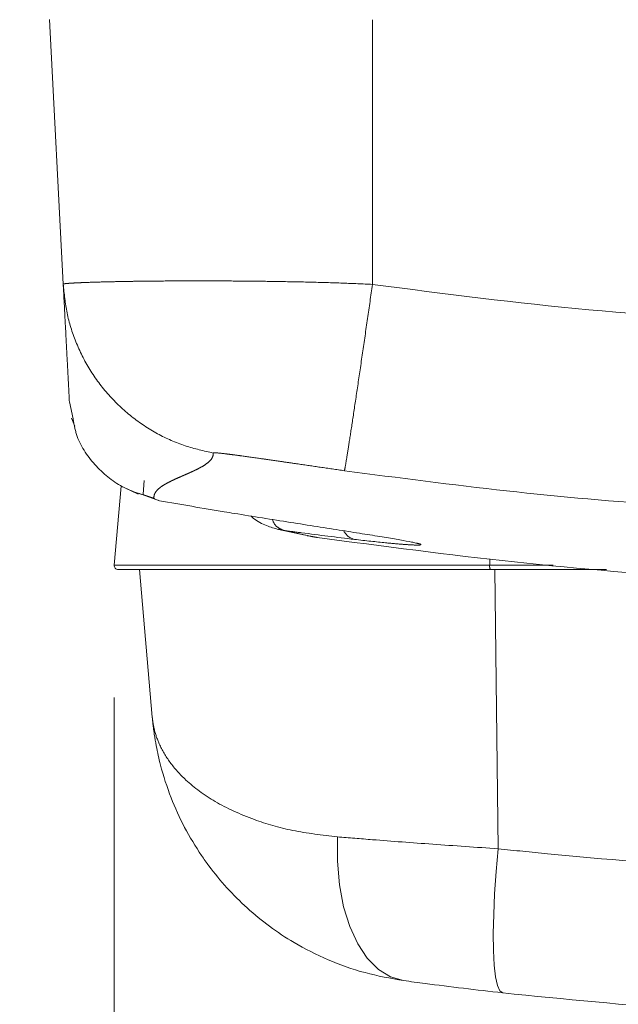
# Model space of a CAD drawing. Header units: millimetres. Extents: x 2 to 601, y 5 to 415.
# Tile 107 of 144: x 539.49 to 544, y 189.76 to 197.19. Entities that reach past the tile are written whole.
import ezdxf

# ---------------------------------------------------------------- set-up
doc = ezdxf.new("R2010")
doc.units = ezdxf.units.MM
doc.linetypes.add('PHANTOM', pattern=[12.7, 6.35, -1.27, 1.27, -1.27, 1.27, -1.27])
doc.styles.add('SLDTEXTSTYLE0', font='TXT', dxfattribs={"width": 0.605})
doc.dimstyles.new('SLDDIMSTYLE2', dxfattribs={"dimtxt": 2.5, "dimasz": 2.5, "dimexe": 0, "dimexo": 0.0625, "dimtad": 1, "dimdec": 0, "dimlfac": 10, "dimrnd": 1e-09, "dimzin": 12, "dimdsep": 46, "dimtxsty": 'SLDTEXTSTYLE0', "dimsah": 1, "dimcen": 0.09, "dimadec": 0, "dimazin": 3, "dimtfac": 1, "dimtdec": 0, "dimtofl": 0, "dimtmove": 0, "dimatfit": 3, "dimfxl": 0, "dimfrac": 2, "dimtolj": 1, "dimtzin": 12, "dimarcsym": 0})

# ---------------------------------------------------------------- blocks, each defined once
blk = doc.blocks.new('_D_2')
at = {"color": 7, "linetype": 'Continuous', "lineweight": 0}
for p, q in [((540.2002, 192.0706), (540.2002, 185.9475)), ((554.3168, 192.0706), (554.3168, 185.9475)), ((540.2002, 186.9475), (530.696, 186.9475)), ((540.2002, 186.9475), (554.3168, 186.9475))]:
    blk.add_line(p, q, dxfattribs=at)
for points in [[(540.2002, 186.9475), (542.7002, 186.6375), (542.7002, 187.2575)], [(554.3168, 186.9475), (551.8168, 187.2575), (551.8168, 186.6375)]]:
    blk.add_solid(points, dxfattribs=at)
at = {"color": 7, "linetype": 'Continuous', "lineweight": 0, "insert": (530.696, 190.1702), "char_height": 2.5, "attachment_point": 1, "style": 'SLDTEXTSTYLE0'}
blk.add_mtext('141', dxfattribs=at)

msp = doc.modelspace()

# ---------------------------------------------------------------- linework, layer by layer
at = {"color": 7, "linetype": 'Continuous', "lineweight": 15}
for p, q in [((539.8154, 195.191), (539.7108, 197.188)), ((539.89, 194.1746), (539.862, 194.3029)), ((539.8782, 194.1804), (539.9022, 194.1185)), ((540.2002, 193.0706), (540.2524, 193.6677)), ((540.2654, 193.6615), (540.3803, 193.6067)), ((540.4249, 193.7096), (540.4195, 193.6063)), ((541.4387, 193.3396), (541.641, 193.2955)), ((543.037, 193.038), (540.23, 193.038)), ((540.4872, 191.923), (540.3897, 193.038)), ((543.9152, 193.038), (543.037, 193.038))]:
    msp.add_line(p, q, dxfattribs=at)
at = {"color": 7, "linetype": 'PHANTOM', "lineweight": 0}
for p, q in [((542.1485, 195.1893), (542.1485, 197.1861)), ((541.4812, 193.3319), (541.6799, 193.2888)), ((540.2002, 193.0706), (543.0328, 193.0706)), ((543.0328, 193.0706), (543.0334, 193.1176)), ((543.0328, 193.0706), (543.5122, 193.0706)), ((543.0968, 190.9299), (543.0709, 193.038))]:
    msp.add_line(p, q, dxfattribs=at)
at = {"color": 7, "linetype": 'Continuous', "lineweight": 15, "flags": 128}
msp.add_lwpolyline([(540.3833, 193.6145), (540.542, 193.5569), (540.542, 193.5569), (540.542, 193.5569)], dxfattribs=at)
at = {"color": 7, "linetype": 'PHANTOM', "lineweight": 0, "flags": 128}
for points in [[(542.3832, 189.9347), (542.2849, 189.9629), (542.193, 190.0194), (542.1097, 190.1031), (542.037, 190.2117), (541.9768, 190.3427), (541.9304, 190.4927), (541.8991, 190.6583), (541.8836, 190.8352), (541.8843, 191.0192)], [(543.1311, 189.842), (543.1098, 189.8574), (543.0919, 189.8981), (543.0777, 189.9633), (543.0675, 190.0515), (543.0616, 190.1609), (543.06, 190.2891), (543.0629, 190.4333), (543.0701, 190.5905), (543.0815, 190.7573), (543.0968, 190.9299)]]:
    msp.add_lwpolyline(points, dxfattribs=at)
at = {"color": 7, "linetype": 'PHANTOM', "lineweight": 0}
for centre, radius, start, end in [((542.0422, 193.3839), 0.1228, 206.91176, 256.29117), ((543.0954, 193.0621), 0.0631, 172.25027, 202.45993)]:
    msp.add_arc(centre, radius, start, end, dxfattribs=at)
at = {"color": 7, "linetype": 'Continuous', "lineweight": 15}
msp.add_arc((540.23, 193.068), 0.03, 175, 270, dxfattribs=at)
at = {"color": 7, "linetype": 'PHANTOM', "lineweight": 0}
for points, knots in [([(539.8154, 195.191), (539.8154, 195.191), (539.8154, 195.1911), (539.8154, 195.1911), (539.8155, 195.1914), (539.8163, 195.1921), (539.8195, 195.1931), (539.8267, 195.1944), (539.8384, 195.1957), (539.8543, 195.1971), (539.8771, 195.1987), (539.9086, 195.2005), (539.9508, 195.2024), (540.019, 195.2051), (540.1196, 195.2081), (540.2316, 195.2105), (540.3186, 195.212), (540.3754, 195.2129), (540.4321, 195.2136), (540.4885, 195.2142), (540.5927, 195.2151), (540.7507, 195.2159), (540.9695, 195.2157), (541.1881, 195.2144), (541.4227, 195.2116), (541.6679, 195.2069), (541.9167, 195.1999), (542.0744, 195.1927), (542.1485, 195.1893)], [0, 0, 0, 0, 0.000176, 0.001425, 0.00482, 0.017521, 0.038097, 0.066561, 0.089907, 0.116767, 0.147122, 0.180982, 0.218342, 0.259208, 0.333616, 0.401556, 0.426931, 0.451268, 0.474569, 0.496835, 0.518067, 0.593808, 0.665122, 0.732009, 0.794466, 0.870838, 0.939347, 1, 1, 1, 1]), ([(540.9479, 193.9167), (540.8767, 193.9324), (540.731, 193.9645), (540.5225, 194.0583), (540.3264, 194.1871), (540.1532, 194.3509), (540.0108, 194.5422), (539.906, 194.7521), (539.8373, 194.9701), (539.8226, 195.1185), (539.8154, 195.191)], [0, 0, 0, 0, 0.118762, 0.242714, 0.370385, 0.5, 0.629615, 0.757286, 0.881238, 1, 1, 1, 1]), ([(541.9369, 193.7833), (541.9385, 193.7899), (541.9417, 193.8034), (541.9554, 193.8852), (541.9759, 194.0157), (542.0035, 194.1965), (542.0364, 194.4175), (542.0729, 194.6657), (542.1106, 194.9256), (542.1361, 195.1029), (542.1485, 195.1893)], [0, 0, 0, 0, 0.117342, 0.241009, 0.369287, 0.5, 0.630712, 0.758987, 0.882658, 1, 1, 1, 1]), ([(542.1485, 195.1893), (542.6917, 195.1186), (543.7782, 194.9774), (544.8722, 194.918), (545.4193, 194.8883)], [0, 0, 0, 0, 0.500003, 1, 1, 1, 1]), ([(540.4993, 193.5778), (540.4176, 193.6008), (540.2495, 193.6482), (540.0461, 193.8212), (539.9187, 194.007), (539.8968, 194.1348), (539.89, 194.1746)], [0, 0, 0, 0, 0.278124, 0.572541, 0.866958, 1, 1, 1, 1]), ([(540.9479, 193.9167), (540.947, 193.9068), (540.9451, 193.8862), (540.9236, 193.8573), (540.8905, 193.8299), (540.8575, 193.8105), (540.8342, 193.7982), (540.8213, 193.7918), (540.8093, 193.786), (540.7983, 193.7808), (540.7879, 193.776), (540.776, 193.7707), (540.7618, 193.7644), (540.7452, 193.7571), (540.7266, 193.749), (540.7076, 193.7408), (540.6894, 193.7327), (540.6676, 193.7229), (540.6432, 193.7116), (540.6172, 193.6989), (540.595, 193.6873), (540.5752, 193.6761), (540.5562, 193.6638), (540.5346, 193.6473), (540.5148, 193.6267), (540.5009, 193.6029), (540.4998, 193.586), (540.4993, 193.5778)], [0, 0, 0, 0, 0.0721793, 0.1500153, 0.2335188, 0.3098537, 0.3299776, 0.3508324, 0.3724198, 0.3865003, 0.4018567, 0.4196569, 0.4399025, 0.4649947, 0.4930459, 0.5214333, 0.5483447, 0.5740949, 0.6196826, 0.6611066, 0.6983671, 0.7314643, 0.7669584, 0.8111614, 0.8776875, 0.9406319, 1, 1, 1, 1]), ([(541.9369, 193.7833), (541.876, 193.792), (541.7582, 193.8089), (541.6067, 193.831), (541.4849, 193.8487), (541.3882, 193.8627), (541.2739, 193.8792), (541.1747, 193.8931), (541.0948, 193.9038), (541.0266, 193.9124), (540.9619, 193.9195), (540.9525, 193.9176), (540.9479, 193.9167)], [0, 0, 0, 0, 0.1267288, 0.2449144, 0.3203004, 0.3939568, 0.4668505, 0.5999224, 0.6651194, 0.7305154, 0.8663942, 1, 1, 1, 1]), ([(545.6208, 193.4582), (545.2101, 193.4767), (544.3887, 193.5137), (543.1597, 193.6222), (542.3445, 193.7296), (541.9369, 193.7833)], [0, 0, 0, 0, 0.333332, 0.666665, 1, 1, 1, 1]), ([(541.3943, 193.4146), (541.3951, 193.412), (541.4032, 193.3853), (541.4328, 193.3512), (541.465, 193.3383), (541.4811, 193.3319)], [0, 0, 0, 0, 0.0520802, 0.5260489, 1, 1, 1, 1]), ([(541.4812, 193.3318), (541.4812, 193.3318), (541.4779, 193.3323), (541.4606, 193.3385), (541.4433, 193.3447)], [0, 0, 0, 0, 0.000532, 1, 1, 1, 1]), ([(542.0131, 193.2646), (541.8797, 193.2808), (541.7023, 193.3024), (541.525, 193.3261), (541.4812, 193.3319)], [0, 0, 0, 0, 0.752501, 1, 1, 1, 1]), ([(541.6799, 193.2888), (541.685, 193.2877), (541.6916, 193.2862), (541.7043, 193.2839), (541.7128, 193.2825), (541.7223, 193.2809), (541.7291, 193.2799), (541.7325, 193.2794)], [0, 0, 0, 0, 0.484254, 0.631421, 0.760646, 0.88034, 1, 1, 1, 1]), ([(542.4759, 193.2375), (542.4829, 193.236), (542.5091, 193.2303), (542.5189, 193.2247), (542.5033, 193.2212), (542.4519, 193.2222), (542.3668, 193.228), (542.2315, 193.2399), (542.0961, 193.2552), (542.0131, 193.2646)], [0, 0, 0, 0, 0.053862, 0.198449, 0.34221, 0.485968, 0.629449, 0.772932, 1, 1, 1, 1]), ([(540.4872, 191.923), (540.4873, 191.9225), (540.4873, 191.922), (540.4874, 191.9209), (540.4876, 191.919), (540.4881, 191.9139), (540.4893, 191.9021), (540.493, 191.8752), (540.505, 191.8131), (540.5397, 191.7106), (540.6158, 191.5799), (540.7492, 191.431), (540.9529, 191.2802), (541.2289, 191.1525), (541.5413, 191.0601), (541.7691, 191.033), (541.8843, 191.0192)], [0, 0, 0, 0, 0.0011358, 0.0012803, 0.0025309, 0.0058247, 0.0133986, 0.0307911, 0.0706906, 0.1630773, 0.2813082, 0.4008602, 0.5620266, 0.7273488, 0.862057, 1, 1, 1, 1]), ([(541.8843, 191.0192), (541.9715, 191.0123), (542.1987, 190.9941), (542.6034, 190.9636), (542.9308, 190.9413), (543.0968, 190.9299)], [0, 0, 0, 0, 0.234818, 0.611894, 1, 1, 1, 1]), ([(543.0968, 190.9299), (543.2209, 190.917), (543.7771, 190.859), (544.7723, 190.7831), (546.0842, 190.7317), (547.4123, 190.7308), (548.7519, 190.7834), (550.0999, 190.8859), (550.9895, 190.9984), (551.4341, 191.0547)], [0, 0, 0, 0, 0.045011, 0.201812, 0.358735, 0.515533, 0.676975, 0.838553, 1, 1, 1, 1])]:
    msp.add_open_spline(points, degree=3, knots=knots, dxfattribs=at)
at = {"color": 7, "linetype": 'Continuous', "lineweight": 15}
for points, knots in [([(539.862, 194.3029), (539.8616, 194.3103), (539.8608, 194.3254), (539.8592, 194.3566), (539.8572, 194.3947), (539.8549, 194.4389), (539.8525, 194.484), (539.8502, 194.5285), (539.8478, 194.5729), (539.8452, 194.623), (539.8427, 194.6714), (539.8403, 194.7162), (539.8383, 194.7544), (539.8364, 194.7912), (539.8342, 194.8321), (539.8317, 194.8806), (539.8288, 194.936), (539.8259, 194.9917), (539.8231, 195.0445), (539.8206, 195.0925), (539.8184, 195.1337), (539.8167, 195.1673), (539.8158, 195.1833), (539.8154, 195.191)], [0, 0, 0, 0, 0.047683, 0.097777, 0.150287, 0.205216, 0.257725, 0.298047, 0.339438, 0.386358, 0.43881, 0.47231, 0.507717, 0.541348, 0.570887, 0.618251, 0.673308, 0.727327, 0.783029, 0.841341, 0.896938, 0.949823, 1, 1, 1, 1]), ([(540.4993, 193.5778), (540.4998, 193.5765), (540.5007, 193.5739), (540.5086, 193.5691), (540.521, 193.5637), (540.535, 193.5592), (540.542, 193.5569)], [0, 0, 0, 0, 0.278955, 0.535022, 0.768652, 1, 1, 1, 1]), ([(540.542, 193.5569), (540.7048, 193.5284), (540.8931, 193.4955), (541.0818, 193.4648), (541.1074, 193.4607)], [0, 0, 0, 0, 0.864392, 1, 1, 1, 1]), ([(541.1074, 193.4607), (541.1777, 193.4493), (541.3183, 193.4267), (541.5294, 193.3931), (541.7327, 193.3611), (541.9231, 193.3312), (542.0941, 193.3042), (542.2419, 193.2805), (542.3594, 193.2606), (542.44, 193.246), (542.4659, 193.2399), (542.4759, 193.2375)], [0, 0, 0, 0, 0.1168, 0.233599, 0.350313, 0.467023, 0.583011, 0.698991, 0.813801, 0.928609, 1, 1, 1, 1]), ([(541.2302, 193.4409), (541.2372, 193.4348), (541.2726, 193.4037), (541.3442, 193.3668), (541.4109, 193.3484), (541.442, 193.3398)], [0, 0, 0, 0, 0.115913, 0.587689, 1, 1, 1, 1]), ([(541.655, 193.2928), (541.6617, 193.2915), (541.6742, 193.289), (541.6921, 193.2857), (541.7064, 193.2832), (541.7131, 193.2822), (541.714, 193.282)], [0, 0, 0, 0, 0.405574, 0.76148, 0.968371, 1, 1, 1, 1]), ([(541.714, 193.282), (541.7163, 193.2817), (541.7223, 193.2807), (541.7287, 193.2798), (541.7326, 193.2792)], [0, 0, 0, 0, 0.38876, 1, 1, 1, 1]), ([(541.7325, 193.2794), (542.2282, 193.2136), (543.2196, 193.082), (544.5873, 192.9688), (545.4584, 192.9421), (545.8297, 192.9307)], [0, 0, 0, 0, 0.364575, 0.729144, 1, 1, 1, 1]), ([(542.3832, 189.9347), (542.2852, 189.9521), (542.0889, 189.9869), (541.8117, 190.0869), (541.5055, 190.241), (541.1933, 190.4737), (540.9775, 190.7108), (540.8287, 190.92), (540.7271, 191.0896), (540.6228, 191.3184), (540.5558, 191.526), (540.5197, 191.6872), (540.5038, 191.7822), (540.4961, 191.8388), (540.4922, 191.8726), (540.4901, 191.8928), (540.4889, 191.9049), (540.4882, 191.9122), (540.4878, 191.9165), (540.4876, 191.919), (540.4874, 191.921), (540.4873, 191.9221), (540.4872, 191.923)], [0, 0, 0, 0, 0.094038, 0.188521, 0.282621, 0.428326, 0.574121, 0.607266, 0.693141, 0.779022, 0.870262, 0.922885, 0.953968, 0.972479, 0.983536, 0.990148, 0.994104, 0.996471, 0.997888, 0.998746, 0.999089, 1, 1, 1, 1]), ([(551.4369, 189.9715), (550.9871, 189.9123), (550.0872, 189.7939), (548.7232, 189.6872), (547.3398, 189.6325), (545.9404, 189.6395), (544.5293, 189.7028), (543.597, 189.7956), (543.1311, 189.842)], [0, 0, 0, 0, 0.163964, 0.328065, 0.492024, 0.661296, 0.830724, 1, 1, 1, 1]), ([(543.1311, 189.842), (543.0318, 189.8534), (542.8305, 189.8766), (542.5804, 189.9083), (542.4371, 189.9275), (542.3832, 189.9347)], [0, 0, 0, 0, 0.377888, 0.766026, 1, 1, 1, 1])]:
    msp.add_open_spline(points, degree=3, knots=knots, dxfattribs=at)

# ---------------------------------------------------------------- dimensions: what is measured, and where the dimension line sits
at = {"color": 7, "linetype": 'Continuous', "lineweight": 0}
dim = msp.add_linear_dim(base=(554.3168, 186.9475), p1=(540.2002, 193.0706), p2=(554.3168, 193.0706), dimstyle='SLDDIMSTYLE2', dxfattribs=at)
dim.commit()
dim.dimension.update_dxf_attribs({"geometry": '_D_2', "text_midpoint": (533.5606, 186.9475), "dimtype": 160})

doc.saveas('drawing.dxf')
